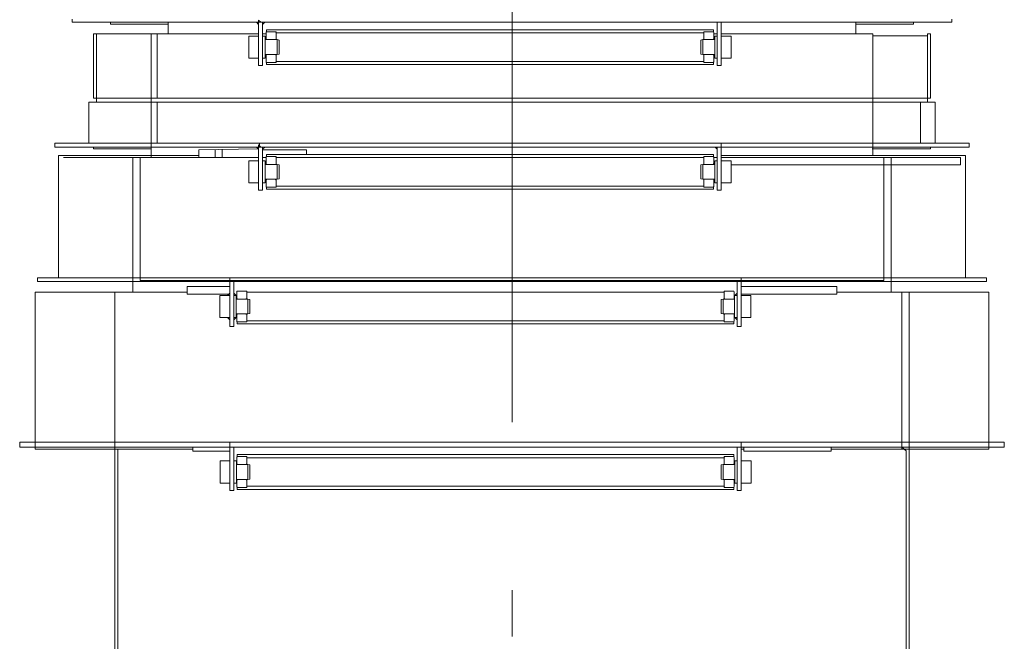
# Model space of a CAD drawing. Extents: x 6150 to 37180, y 3727 to 23870.
# Tile 26 of 27: x 31419 to 33401, y 21608 to 22859. Entities that reach past the tile are written whole.
import ezdxf

# ---------------------------------------------------------------- set-up
doc = ezdxf.new("R2010")
doc.units = 0
doc.header["$LTSCALE"] = 37.5
doc.header["$MEASUREMENT"] = 0
doc.linetypes.add('CENTER', pattern=[50.5, 30, -9, 2.5, -9])
doc.layers.add('4', color=54, linetype='Continuous')

# ---------------------------------------------------------------- blocks, each defined once
blk = doc.blocks.new('*G199')
at = {"layer": '4', "color": 54, "linetype": 'CENTER', "lineweight": 9}
blk.add_line((32410, 8792.6), (32410, 23870.4), dxfattribs=at)
at = {"layer": '4', "color": 54, "linetype": 'Continuous', "lineweight": 9}
for p, q in [((31524.5, 22853.7), (31524.5, 22859.7)), ((32296.6, 22853.7), (31524.5, 22853.7)), ((31602, 22853.7), (31602, 22849.7)), ((31718, 22853.7), (31718, 22830.7)), ((31718, 22830.7), (31718, 22853.7)), ((31900, 22849.5), (31895.8, 22853.7)), ((31895.8, 22853.7), (31900, 22853.7)), ((31900, 22853.7), (31900, 22858)), ((31900, 22858), (31904.2, 22853.7)), ((31900, 22826), (31900, 22853.7)), ((31900, 22853.7), (31908, 22853.7)), ((31900, 22853.7), (31900, 22849.5)), ((31904.2, 22853.7), (31900, 22853.7)), ((31908, 22853.7), (31908, 22826)), ((31908, 22853.7), (31908, 22849.5)), ((31908, 22849.5), (31912.2, 22853.7)), ((31912.2, 22853.7), (31908, 22853.7)), ((33295.5, 22853.7), (32296.6, 22853.7)), ((32818.8, 22853.7), (32823, 22853.7)), ((32831, 22853.7), (32823, 22853.7)), ((32823, 22853.7), (32823, 22826)), ((32823, 22853.7), (32823, 22849.5)), ((32831, 22826), (32831, 22853.7)), ((32831, 22853.7), (32831, 22849.5)), ((32835.2, 22853.7), (32831, 22853.7)), ((33102, 22830.7), (33102, 22853.7)), ((33218, 22853.7), (33218, 22849.7)), ((33295.5, 22859.7), (33295.5, 22853.7)), ((31602, 22849.7), (31718, 22849.7)), ((32815.5, 22838.7), (31915.5, 22838.7)), ((31915.5, 22838.7), (31915.5, 22834.7)), ((31915.5, 22834.7), (31935, 22834.7)), ((31916.5, 22834.7), (31933.5, 22834.7)), ((31935, 22834.7), (31935, 22832.4)), ((32796, 22832.4), (32796, 22834.7)), ((32796, 22834.7), (32815.5, 22834.7)), ((32814.5, 22834.7), (32797.5, 22834.7)), ((32815.5, 22834.7), (32815.5, 22838.7)), ((33102, 22830.7), (33102, 22849.7)), ((33218, 22849.7), (33102, 22849.7)), ((31567.5, 22700.7), (31567.5, 22830.7)), ((31567.5, 22830.7), (31573.5, 22830.7)), ((31567.5, 22830.7), (31900, 22830.7)), ((31567.5, 22815.2), (31567.5, 22755.2)), ((31573.5, 22830.7), (31573.5, 22700.7)), ((31573.5, 22826.7), (31573.5, 22816.7)), ((31573.5, 22700.7), (31573.5, 22816.7)), ((31900, 22830.7), (31683.5, 22830.7)), ((31683.5, 22830.7), (31683.5, 22826.7)), ((31683.5, 22826.7), (31683.5, 22585.8)), ((31683.5, 22816.7), (31683.5, 22826.7)), ((31683.5, 22816.7), (31683.5, 22700.7)), ((31696, 22830.7), (31696, 22700.7)), ((31900, 22826), (31880, 22826)), ((31880, 22826), (31880, 22818.7)), ((31880, 22818.7), (31880, 22788.7)), ((31900, 22781.5), (31900, 22826)), ((31915, 22830.7), (31908, 22830.7)), ((31915, 22830.7), (31908, 22830.7)), ((31908, 22826), (31908, 22781.5)), ((31908, 22826), (31913, 22826)), ((31913, 22826), (31913, 22781.5)), ((31913, 22818.7), (31937, 22818.7)), ((31915, 22829.7), (31915, 22833.2)), ((31915, 22824.2), (31915, 22829.7)), ((31915, 22820.2), (31915, 22824.2)), ((31915, 22820.2), (31915, 22818.7)), ((31933.5, 22818.7), (31916.5, 22818.7)), ((31935, 22833.2), (31935, 22829.7)), ((31935, 22832.4), (32796, 22832.4)), ((31935, 22824.2), (31935, 22829.7)), ((31935, 22824.2), (31935, 22820.2)), ((31935, 22820.2), (31935, 22818.7)), ((31937, 22818.7), (31941, 22818)), ((31937, 22818.7), (31937, 22788.7)), ((31941, 22818), (31941, 22789.4)), ((32794, 22818.7), (32790, 22818)), ((32790, 22818), (32790, 22789.4)), ((32818, 22818.7), (32794, 22818.7)), ((32794, 22818.7), (32794, 22788.7)), ((32796, 22833.2), (32796, 22829.7)), ((32796, 22824.2), (32796, 22829.7)), ((32796, 22824.2), (32796, 22820.2)), ((32796, 22820.2), (32796, 22818.7)), ((32797.5, 22818.7), (32814.5, 22818.7)), ((32816, 22829.7), (32816, 22833.2)), ((32816, 22830.7), (32823, 22830.7)), ((32816, 22824.2), (32816, 22829.7)), ((32816, 22820.2), (32816, 22824.2)), ((32816, 22820.2), (32816, 22818.7)), ((32818, 22826), (32818, 22781.5)), ((32823, 22826), (32818, 22826)), ((32823, 22826), (32823, 22781.5)), ((32831, 22830.7), (33136.5, 22830.7)), ((32831, 22781.5), (32831, 22826)), ((32851, 22826), (32831, 22826)), ((32851, 22781.5), (32851, 22826)), ((33136.5, 22830.7), (33136.5, 22826.7)), ((33136.5, 22826.7), (33136.5, 22585.8)), ((33136.5, 22816.7), (33136.5, 22826.7)), ((33136.5, 22826.7), (33246.5, 22826.7)), ((33136.5, 22816.7), (33136.5, 22700.7)), ((33252.5, 22830.7), (33246.5, 22830.7)), ((33246.5, 22830.7), (33246.5, 22700.7)), ((33246.5, 22826.7), (33246.5, 22816.7)), ((33246.5, 22700.7), (33246.5, 22816.7)), ((33252.5, 22700.7), (33252.5, 22830.7)), ((31880, 22788.7), (31880, 22781.5)), ((31880, 22781.5), (31900, 22781.5)), ((31900, 22766.8), (31900, 22781.5)), ((31908, 22781.5), (31908, 22766.8)), ((31913, 22781.5), (31908, 22781.5)), ((31937, 22788.7), (31913, 22788.7)), ((31915, 22787.2), (31915, 22788.7)), ((31915, 22787.2), (31915, 22783.2)), ((31915, 22777.7), (31915, 22783.2)), ((31915, 22777.7), (31915, 22774.2)), ((31933.5, 22788.7), (31916.5, 22788.7)), ((31935, 22787.2), (31935, 22788.7)), ((31935, 22783.2), (31935, 22787.2)), ((31935, 22777.7), (31935, 22783.2)), ((31935, 22774.2), (31935, 22777.7)), ((31935, 22772.7), (31935, 22775)), ((31935, 22775), (32796, 22775)), ((31941, 22789.4), (31937, 22788.7)), ((32790, 22789.4), (32794, 22788.7)), ((32794, 22788.7), (32818, 22788.7)), ((32796, 22787.2), (32796, 22788.7)), ((32796, 22783.2), (32796, 22787.2)), ((32796, 22777.7), (32796, 22783.2)), ((32796, 22774.2), (32796, 22777.7)), ((32796, 22775), (32796, 22772.7)), ((32797.5, 22788.7), (32814.5, 22788.7)), ((32816, 22787.2), (32816, 22788.7)), ((32816, 22787.2), (32816, 22783.2)), ((32816, 22777.7), (32816, 22783.2)), ((32816, 22777.7), (32816, 22774.2)), ((32818, 22781.5), (32823, 22781.5)), ((32823, 22781.5), (32823, 22766.8)), ((32831, 22766.8), (32831, 22781.5)), ((32831, 22781.5), (32851, 22781.5)), ((31908, 22766.8), (31900, 22766.8)), ((31915.5, 22768.7), (31915.5, 22772.7)), ((31915.5, 22772.7), (31935, 22772.7)), ((32815.5, 22768.7), (31915.5, 22768.7)), ((31916.5, 22772.7), (31933.5, 22772.7)), ((32796, 22772.7), (32815.5, 22772.7)), ((32814.5, 22772.7), (32797.5, 22772.7)), ((32815.5, 22772.7), (32815.5, 22768.7)), ((32823, 22766.8), (32831, 22766.8)), ((31573.5, 22700.7), (31567.5, 22700.7)), ((31573.5, 22692.7), (31573.5, 22700.7)), ((31573.5, 22700.7), (33246.5, 22700.7)), ((31683.5, 22700.7), (31573.5, 22700.7)), ((33136.5, 22700.7), (33246.5, 22700.7)), ((33246.5, 22700.7), (33252.5, 22700.7)), ((33246.5, 22700.7), (33246.5, 22692.7)), ((31558, 22692.7), (31588, 22692.7)), ((31558, 22610.7), (31558, 22692.7)), ((33246.5, 22692.7), (31573.5, 22692.7)), ((31585, 22692.7), (31685, 22692.7)), ((31696, 22610.7), (31696, 22692.7)), ((32018, 22692.7), (32117, 22692.7)), ((32802, 22692.7), (32703, 22692.7)), ((33235, 22692.7), (33135, 22692.7)), ((33262, 22692.7), (33232, 22692.7)), ((33232, 22692.7), (33232, 22610.7)), ((33262, 22610.7), (33262, 22692.7)), ((31490, 22602.7), (31490, 22610.7)), ((31490, 22610.7), (33330, 22610.7)), ((33330, 22602.7), (31490, 22602.7)), ((31588, 22610.7), (31558, 22610.7)), ((31567.5, 22602.7), (31567.5, 22598.7)), ((31567.5, 22598.7), (31683.5, 22598.7)), ((31685, 22610.7), (31585, 22610.7)), ((31683.5, 22602.7), (31683.5, 22582.7)), ((31899.2, 22599.3), (31779.6, 22596.8)), ((31779.6, 22596.8), (31779.6, 22581.8)), ((31812.8, 22581.8), (31812.8, 22596.8)), ((31826.4, 22581.8), (31826.4, 22596.8)), ((31900, 22598.5), (31895.8, 22602.7)), ((31895.8, 22602.7), (31900, 22602.7)), ((31900, 22602.7), (31900, 22607)), ((31900, 22607), (31904.2, 22602.7)), ((31900, 22575), (31900, 22602.7)), ((31900, 22602.7), (31908, 22602.7)), ((31900, 22602.7), (31900, 22598.5)), ((31904.2, 22602.7), (31900, 22602.7)), ((31902, 22602.7), (31902, 22610.7)), ((31908, 22602.7), (31908, 22575)), ((31908, 22602.7), (31908, 22598.5)), ((31908, 22598.5), (31912.2, 22602.7)), ((31912.2, 22602.7), (31908, 22602.7)), ((31996.5, 22596.8), (31908, 22596.8)), ((31996.5, 22587.7), (31996.5, 22596.8)), ((32117, 22610.7), (32018, 22610.7)), ((32703, 22610.7), (32802, 22610.7)), ((32823, 22598.5), (32818.8, 22602.7)), ((32818.8, 22602.7), (32823, 22602.7)), ((32831, 22602.7), (32823, 22602.7)), ((32823, 22602.7), (32823, 22575)), ((32823, 22602.7), (32823, 22598.5)), ((32826.8, 22602.7), (32831, 22602.7)), ((32831, 22602.7), (32831, 22610.7)), ((32831, 22602.7), (32831, 22607)), ((32831, 22575), (32831, 22602.7)), ((32831, 22602.7), (32831, 22598.5)), ((32835.2, 22602.7), (32831, 22602.7)), ((33135, 22610.7), (33235, 22610.7)), ((33252.5, 22598.7), (33135, 22598.7)), ((33232, 22610.7), (33262, 22610.7)), ((33252.5, 22602.7), (33252.5, 22598.7)), ((33330, 22610.7), (33330, 22602.7)), ((31497, 22431.8), (31497, 22585.8)), ((31497, 22585.8), (31779.6, 22585.8)), ((31507, 22581.8), (31900, 22581.8)), ((31647, 22310.8), (31647, 22581.8)), ((31647, 22581.8), (31900, 22581.8)), ((31661.5, 22581.8), (31661.5, 22333.8)), ((31779.6, 22581.8), (31900, 22581.8)), ((31908, 22581.8), (31915, 22581.8)), ((31908, 22581.8), (31915, 22581.8)), ((31908, 22581.8), (31915, 22581.8)), ((31915, 22578.7), (31915, 22582.2)), ((31915, 22573.2), (31915, 22578.7)), ((32815.5, 22587.7), (31915.5, 22587.7)), ((31915.5, 22587.7), (31915.5, 22583.7)), ((31915.5, 22583.7), (31935, 22583.7)), ((31916.5, 22583.7), (31933.5, 22583.7)), ((31935, 22583.7), (31935, 22581.4)), ((31935, 22582.2), (31935, 22578.7)), ((31935, 22581.4), (32796, 22581.4)), ((31935, 22573.2), (31935, 22578.7)), ((32796, 22581.4), (32796, 22583.7)), ((32796, 22583.7), (32815.5, 22583.7)), ((32796, 22582.2), (32796, 22578.7)), ((32796, 22573.2), (32796, 22578.7)), ((32814.5, 22583.7), (32797.5, 22583.7)), ((32815.5, 22583.7), (32815.5, 22587.7)), ((32816, 22578.7), (32816, 22582.2)), ((32816, 22581.8), (32823, 22581.8)), ((32816, 22573.2), (32816, 22578.7)), ((33040.4, 22585.8), (32831, 22585.8)), ((32831, 22581.8), (33173, 22581.8)), ((33313, 22581.8), (32842, 22581.8)), ((33040.4, 22581.8), (32842, 22581.8)), ((33323, 22585.8), (33040.4, 22585.8)), ((33158.5, 22581.8), (33158.5, 22333.8)), ((33173, 22581.8), (33173, 22310.8)), ((33313, 22585.8), (33323, 22585.8)), ((33313, 22566.8), (33313, 22581.8)), ((33323, 22585.8), (33323, 22339.8)), ((31497, 22562.8), (31497, 22502.8)), ((31900, 22575), (31880, 22575)), ((31880, 22575), (31880, 22567.7)), ((31880, 22567.7), (31880, 22537.7)), ((31900, 22530.5), (31900, 22575)), ((31908, 22575), (31908, 22530.5)), ((31908, 22575), (31913, 22575)), ((31913, 22575), (31913, 22530.5)), ((31913, 22567.7), (31937, 22567.7)), ((31915, 22569.2), (31915, 22573.2)), ((31915, 22569.2), (31915, 22567.7)), ((31933.5, 22567.7), (31916.5, 22567.7)), ((31935, 22573.2), (31935, 22569.2)), ((31935, 22569.2), (31935, 22567.7)), ((31937, 22567.7), (31941, 22567)), ((31937, 22567.7), (31937, 22537.7)), ((31941, 22567), (31941, 22538.4)), ((32794, 22567.7), (32790, 22567)), ((32790, 22567), (32790, 22538.4)), ((32818, 22567.7), (32794, 22567.7)), ((32794, 22567.7), (32794, 22537.7)), ((32796, 22573.2), (32796, 22569.2)), ((32796, 22569.2), (32796, 22567.7)), ((32797.5, 22567.7), (32814.5, 22567.7)), ((32816, 22569.2), (32816, 22573.2)), ((32816, 22569.2), (32816, 22567.7)), ((32818, 22575), (32818, 22530.5)), ((32823, 22575), (32818, 22575)), ((32823, 22575), (32823, 22530.5)), ((32831, 22530.5), (32831, 22575)), ((32835, 22575), (32831, 22575)), ((32851, 22575), (32831, 22575)), ((32851, 22530.5), (32851, 22575)), ((32851, 22566.8), (33313, 22566.8)), ((33166.5, 22566.8), (33154.5, 22566.8)), ((31880, 22537.7), (31880, 22530.5)), ((31937, 22537.7), (31913, 22537.7)), ((31915, 22536.2), (31915, 22537.7)), ((31915, 22536.2), (31915, 22532.2)), ((31933.5, 22537.7), (31916.5, 22537.7)), ((31935, 22536.2), (31935, 22537.7)), ((31935, 22532.2), (31935, 22536.2)), ((31941, 22538.4), (31937, 22537.7)), ((32790, 22538.4), (32794, 22537.7)), ((32794, 22537.7), (32818, 22537.7)), ((32796, 22536.2), (32796, 22537.7)), ((32796, 22532.2), (32796, 22536.2)), ((32797.5, 22537.7), (32814.5, 22537.7)), ((32816, 22536.2), (32816, 22537.7)), ((32816, 22536.2), (32816, 22532.2)), ((31880, 22530.5), (31900, 22530.5)), ((31900, 22515.8), (31900, 22530.5)), ((31908, 22530.5), (31908, 22515.8)), ((31913, 22530.5), (31908, 22530.5)), ((31915, 22526.7), (31915, 22532.2)), ((31915, 22526.7), (31915, 22523.2)), ((31915.5, 22517.7), (31915.5, 22521.7)), ((31915.5, 22521.7), (31935, 22521.7)), ((32815.5, 22517.7), (31915.5, 22517.7)), ((31916.5, 22521.7), (31933.5, 22521.7)), ((31935, 22526.7), (31935, 22532.2)), ((31935, 22523.2), (31935, 22526.7)), ((31935, 22521.7), (31935, 22524)), ((31935, 22524), (32796, 22524)), ((32796, 22526.7), (32796, 22532.2)), ((32796, 22523.2), (32796, 22526.7)), ((32796, 22524), (32796, 22521.7)), ((32796, 22521.7), (32815.5, 22521.7)), ((32814.5, 22521.7), (32797.5, 22521.7)), ((32815.5, 22521.7), (32815.5, 22517.7)), ((32816, 22526.7), (32816, 22532.2)), ((32816, 22526.7), (32816, 22523.2)), ((32818, 22530.5), (32823, 22530.5)), ((32823, 22530.5), (32823, 22515.8)), ((32831, 22515.8), (32831, 22530.5)), ((32831, 22530.5), (32835, 22530.5)), ((32831, 22530.5), (32851, 22530.5)), ((31908, 22515.8), (31900, 22515.8)), ((32823, 22515.8), (32831, 22515.8)), ((31497, 22339.8), (31497, 22431.8)), ((31454.5, 22331.8), (31454.5, 22339.8)), ((31454.5, 22339.8), (33365.5, 22339.8)), ((31507, 22339.8), (31497, 22339.8)), ((31553.5, 22339.8), (31523.5, 22339.8)), ((31842, 22331.8), (31842, 22339.8)), ((32084, 22339.8), (31985, 22339.8)), ((32736, 22339.8), (32835, 22339.8)), ((32871, 22331.8), (32871, 22339.8)), ((33266.5, 22339.8), (33166.5, 22339.8)), ((33266.5, 22339.8), (33296.5, 22339.8)), ((33323, 22339.8), (33313, 22339.8)), ((33365.5, 22339.8), (33365.5, 22331.8)), ((33365.5, 22331.8), (31454.5, 22331.8)), ((33158.5, 22333.8), (31661.5, 22333.8)), ((31755.9, 22321.8), (31755.9, 22306.8)), ((31841.7, 22321.8), (31755.9, 22321.8)), ((31976.7, 22331.8), (31779.6, 22331.8)), ((31842, 22331.8), (31842, 22241.8)), ((31850, 22331.8), (31842, 22331.8)), ((31850, 22241.8), (31850, 22331.8)), ((32843.3, 22331.8), (33040.4, 22331.8)), ((32871, 22331.8), (32863, 22331.8)), ((32863, 22331.8), (32863, 22241.8)), ((32870.7, 22321.8), (33064.1, 22321.8)), ((32871, 22241.8), (32871, 22331.8)), ((33064.1, 22321.8), (33064.1, 22306.8)), ((31450.4, 21994.8), (31450.4, 22310.8)), ((31450.4, 22310.8), (31569.8, 22310.8)), ((31755.9, 22310.8), (31564.3, 22310.8)), ((31610.5, 21020.2), (31610.5, 22310.8)), ((31610.5, 22310.8), (31756.2, 22310.8)), ((31755.9, 22306.8), (31841.7, 22306.6)), ((31822, 22304), (31822, 22259.5)), ((31842, 22304), (31822, 22304)), ((31842, 22308.5), (31837.5, 22304)), ((31837.5, 22304), (31842, 22304)), ((31842, 22304), (31842, 22308.5)), ((31850, 22308.5), (31854.5, 22304)), ((31850, 22304), (31850, 22308.5)), ((31854.5, 22304), (31850, 22304)), ((31855, 22304), (31850, 22304)), ((31855, 22259.5), (31855, 22304)), ((31856, 22307.8), (31856, 22311.3)), ((31856, 22302.3), (31856, 22307.8)), ((31856, 22298.3), (31856, 22302.3)), ((31856, 22298.3), (31856, 22296.8)), ((31856.5, 22312.8), (31876, 22312.8)), ((31857.5, 22312.8), (31874.5, 22312.8)), ((31876, 22312.8), (31876, 22310.5)), ((31876, 22311.3), (31876, 22307.8)), ((31876, 22310.5), (32837, 22310.5)), ((31876, 22302.3), (31876, 22307.8)), ((31876, 22302.3), (31876, 22298.3)), ((31876, 22298.3), (31876, 22296.8)), ((32837, 22310.5), (32837, 22312.8)), ((32837, 22312.8), (32856.5, 22312.8)), ((32837, 22311.3), (32837, 22307.8)), ((32837, 22302.3), (32837, 22307.8)), ((32837, 22302.3), (32837, 22298.3)), ((32837, 22298.3), (32837, 22296.8)), ((32855.5, 22312.8), (32838.5, 22312.8)), ((32857, 22307.8), (32857, 22311.3)), ((32857, 22302.3), (32857, 22307.8)), ((32857, 22298.3), (32857, 22302.3)), ((32857, 22298.3), (32857, 22296.8)), ((32858, 22304), (32858, 22259.5)), ((32863, 22304), (32858, 22304)), ((32863, 22308.3), (32858.8, 22304)), ((32858.8, 22304), (32863, 22304)), ((32863, 22304), (32863, 22308.3)), ((32871, 22304), (32871, 22308.3)), ((33064.1, 22306.8), (32871, 22306.8)), ((32891, 22304), (32871, 22304)), ((32891, 22259.5), (32891, 22304)), ((33064.1, 22310.8), (33255.7, 22310.8)), ((33064.4, 22310.8), (33209.5, 22310.8)), ((33195, 22310.8), (33195, 21998.8)), ((33195, 22102.8), (33195, 22303.8)), ((33209.5, 22310.8), (33209.5, 21810)), ((33369.6, 22310.8), (33250.2, 22310.8)), ((33369.6, 21994.8), (33369.6, 22310.8)), ((31822, 22267.8), (31822, 22295.8)), ((31855, 22296.8), (31878, 22296.8)), ((31874.5, 22296.8), (31857.5, 22296.8)), ((31878, 22296.8), (31882, 22296.1)), ((31878, 22296.8), (31878, 22266.8)), ((31882, 22296.1), (31882, 22267.5)), ((32835, 22296.8), (32831, 22296.1)), ((32831, 22296.1), (32831, 22267.5)), ((32858, 22296.8), (32835, 22296.8)), ((32835, 22296.8), (32835, 22266.8)), ((32838.5, 22296.8), (32855.5, 22296.8)), ((31822, 22259.5), (31842, 22259.5)), ((31842, 22255.1), (31837.5, 22259.5)), ((31837.5, 22259.5), (31842, 22259.5)), ((31842, 22259.5), (31842, 22255.1)), ((31850, 22255.1), (31854.5, 22259.5)), ((31854.5, 22259.5), (31850, 22259.5)), ((31850, 22259.5), (31850, 22255.1)), ((31850, 22259.5), (31855, 22259.5)), ((31878, 22266.8), (31855, 22266.8)), ((31856, 22265.3), (31856, 22266.8)), ((31856, 22265.3), (31856, 22261.3)), ((31856, 22255.8), (31856, 22261.3)), ((31874.5, 22266.8), (31857.5, 22266.8)), ((31876, 22265.3), (31876, 22266.8)), ((31876, 22261.3), (31876, 22265.3)), ((31876, 22255.8), (31876, 22261.3)), ((31882, 22267.5), (31878, 22266.8)), ((32831, 22267.5), (32835, 22266.8)), ((32835, 22266.8), (32858, 22266.8)), ((32837, 22265.3), (32837, 22266.8)), ((32837, 22261.3), (32837, 22265.3)), ((32837, 22255.8), (32837, 22261.3)), ((32838.5, 22266.8), (32855.5, 22266.8)), ((32857, 22265.3), (32857, 22266.8)), ((32857, 22265.3), (32857, 22261.3)), ((32857, 22255.8), (32857, 22261.3)), ((32858, 22259.5), (32863, 22259.5)), ((32863, 22255.3), (32858.8, 22259.5)), ((32858.8, 22259.5), (32863, 22259.5)), ((32863, 22259.5), (32863, 22255.3)), ((32871, 22259.5), (32871, 22255.3)), ((32871, 22259.5), (32891, 22259.5)), ((31842, 22241.8), (31850, 22241.8)), ((31856, 22255.8), (31856, 22252.3)), ((31856.5, 22246.8), (31856.5, 22250.8)), ((31856.5, 22250.8), (31876, 22250.8)), ((32856.5, 22246.8), (31856.5, 22246.8)), ((31857.5, 22250.8), (31874.5, 22250.8)), ((31876, 22252.3), (31876, 22255.8)), ((31876, 22250.8), (31876, 22253.1)), ((31876, 22253.1), (32837, 22253.1)), ((32837, 22252.3), (32837, 22255.8)), ((32837, 22253.1), (32837, 22250.8)), ((32837, 22250.8), (32856.5, 22250.8)), ((32855.5, 22250.8), (32838.5, 22250.8)), ((32856.5, 22250.8), (32856.5, 22246.8)), ((32857, 22255.8), (32857, 22252.3)), ((32863, 22241.8), (32871, 22241.8)), ((33195, 22008.8), (33195, 22090.8)), ((33195, 22008.8), (33195, 22090.8)), ((33209.5, 22090.8), (33209.5, 22008.8)), ((33401, 22008.8), (31419, 22008.8)), ((31419, 22008.8), (31419, 21998.8)), ((31518, 22008.8), (31488, 22008.8)), ((31511, 22008.8), (31617, 22008.8)), ((31842, 21998.8), (31842, 22008.8)), ((32037, 22008.8), (31937, 22008.8)), ((32783, 22008.8), (32883, 22008.8)), ((32871, 21998.8), (32871, 22008.8)), ((33309, 22008.8), (33203, 22008.8)), ((33209.5, 22008.8), (33309, 22008.8)), ((33302, 22008.8), (33332, 22008.8)), ((33401, 21998.8), (33401, 22008.8)), ((31419, 21998.8), (33401, 21998.8)), ((31569.8, 21994.8), (31450.4, 21994.8)), ((31502.5, 21994.8), (31452.8, 21994.8)), ((31502.5, 21994.8), (31511, 21994.8)), ((31564.3, 21994.8), (31767.4, 21994.8)), ((31616.5, 19806.8), (31616.5, 21994.8)), ((31617, 21994.8), (31625, 21994.8)), ((31625, 21998.8), (33195, 21998.8)), ((31767.4, 21990.8), (31767.4, 21998.8)), ((31767.4, 21998.8), (31943.4, 21998.8)), ((31842, 21990.8), (31767.4, 21990.8)), ((31842.3, 21998.8), (31842.3, 21911.8)), ((31850.3, 21998.8), (31842.3, 21998.8)), ((31850.3, 21911.8), (31850.3, 21998.8)), ((32856.5, 21983.8), (31856.5, 21983.8)), ((31856.5, 21983.8), (31856.5, 21979.8)), ((32856.5, 21979.8), (32856.5, 21983.8)), ((32871.3, 21998.8), (32863.3, 21998.8)), ((32863.3, 21998.8), (32863.3, 21911.8)), ((32876.6, 21994.8), (32871, 21994.8)), ((32871.3, 21911.8), (32871.3, 21998.8)), ((32876.6, 21998.8), (32876.6, 21990.8)), ((33052.6, 21998.8), (32876.6, 21998.8)), ((32876.6, 21990.8), (33052.6, 21990.8)), ((33052.6, 21990.8), (33052.6, 21998.8)), ((33255.7, 21994.8), (33052.6, 21994.8)), ((33195, 21994.8), (33195, 21998.8)), ((33195, 21998.8), (33203.5, 21991.7)), ((33203, 21994.8), (33195, 21994.8)), ((33203.5, 21991.7), (33203.5, 19806.8)), ((33250.2, 21994.8), (33369.6, 21994.8)), ((33317.5, 21994.8), (33309, 21994.8)), ((33317.5, 21994.8), (33367.2, 21994.8)), ((31842.3, 21971), (31822.3, 21971)), ((31822.3, 21971), (31822.3, 21963.8)), ((31822.3, 21963.8), (31822.3, 21933.8)), ((31855.3, 21971), (31850.3, 21971)), ((31855.3, 21963.8), (31855.3, 21971)), ((31855.3, 21963.8), (31878, 21963.8)), ((31855.3, 21933.8), (31855.3, 21963.8)), ((31856, 21974.8), (31856, 21978.3)), ((31856, 21969.3), (31856, 21974.8)), ((31856, 21965.3), (31856, 21969.3)), ((31856, 21965.3), (31856, 21963.8)), ((31856.5, 21979.8), (31876, 21979.8)), ((31857.5, 21979.8), (31874.5, 21979.8)), ((31874.5, 21963.8), (31857.5, 21963.8)), ((31876, 21979.8), (31876, 21977.5)), ((31876, 21978.3), (31876, 21974.8)), ((31876, 21977.5), (32837, 21977.5)), ((31876, 21969.3), (31876, 21974.8)), ((31876, 21969.3), (31876, 21965.3)), ((31876, 21965.3), (31876, 21963.8)), ((31878, 21963.8), (31882, 21963.1)), ((31878, 21963.8), (31878, 21933.8)), ((31882, 21963.1), (31882, 21934.5)), ((32835, 21963.8), (32831, 21963.1)), ((32831, 21963.1), (32831, 21934.5)), ((32858.3, 21963.8), (32835, 21963.8)), ((32835, 21963.8), (32835, 21933.8)), ((32837, 21977.5), (32837, 21979.8)), ((32837, 21979.8), (32856.5, 21979.8)), ((32837, 21978.3), (32837, 21974.8)), ((32837, 21969.3), (32837, 21974.8)), ((32837, 21969.3), (32837, 21965.3)), ((32838, 21969.3), (32837, 21969.3)), ((32837, 21965.3), (32837, 21963.8)), ((32855.5, 21979.8), (32838.5, 21979.8)), ((32838.5, 21963.8), (32855.5, 21963.8)), ((32857, 21974.8), (32857, 21978.3)), ((32857, 21969.3), (32857, 21974.8)), ((32857, 21965.3), (32857, 21969.3)), ((32857, 21965.3), (32857, 21963.8)), ((32858.3, 21971), (32858.3, 21926.5)), ((32863.3, 21971), (32858.3, 21971)), ((32891.3, 21971), (32871.3, 21971)), ((32891.3, 21926.5), (32891.3, 21971)), ((31822.3, 21933.8), (31822.3, 21926.5)), ((31822.3, 21926.5), (31842.3, 21926.5)), ((31850.3, 21926.5), (31855.3, 21926.5)), ((31878, 21933.8), (31855.3, 21933.8)), ((31855.3, 21926.5), (31855.3, 21933.8)), ((31856, 21932.3), (31856, 21933.8)), ((31856, 21932.3), (31856, 21928.3)), ((31856, 21922.8), (31856, 21928.3)), ((31856, 21922.8), (31856, 21919.3)), ((31874.5, 21933.8), (31857.5, 21933.8)), ((31876, 21932.3), (31876, 21933.8)), ((31876, 21928.3), (31876, 21932.3)), ((31876, 21922.8), (31876, 21928.3)), ((31876, 21919.3), (31876, 21922.8)), ((31882, 21934.5), (31878, 21933.8)), ((32831, 21934.5), (32835, 21933.8)), ((32835, 21933.8), (32858.3, 21933.8)), ((32837, 21932.3), (32837, 21933.8)), ((32837, 21928.3), (32837, 21932.3)), ((32837, 21922.8), (32837, 21928.3)), ((32837, 21919.3), (32837, 21922.8)), ((32838.5, 21933.8), (32855.5, 21933.8)), ((32857, 21932.3), (32857, 21933.8)), ((32857, 21932.3), (32857, 21928.3)), ((32857, 21922.8), (32857, 21928.3)), ((32857, 21922.8), (32857, 21919.3)), ((32858.3, 21926.5), (32863.3, 21926.5)), ((32871.3, 21926.5), (32891.3, 21926.5)), ((31610.5, 21853.8), (31610.5, 21903.8)), ((31842.3, 21911.8), (31850.3, 21911.8)), ((31856.5, 21913.8), (31856.5, 21917.8)), ((31856.5, 21917.8), (31876, 21917.8)), ((32856.5, 21913.8), (31856.5, 21913.8)), ((31857.5, 21917.8), (31874.5, 21917.8)), ((31876, 21917.8), (31876, 21920.1)), ((31876, 21920.1), (32837, 21920.1)), ((32837, 21920.1), (32837, 21917.8)), ((32837, 21917.8), (32856.5, 21917.8)), ((32855.5, 21917.8), (32838.5, 21917.8)), ((32856.5, 21917.8), (32856.5, 21913.8)), ((32863.3, 21911.8), (32871.3, 21911.8)), ((33209.5, 21853.8), (33209.5, 21903.8)), ((33209.5, 21810), (33209.5, 19848.8))]:
    blk.add_line(p, q, dxfattribs=at)
for centre, start, end in [((31916.5, 22833.2), 90, -179.8833), ((31933.5, 22833.2), 0, 90.0292), ((32797.5, 22833.2), 90, -179.8835), ((32814.5, 22833.2), 0, 89.9563), ((31916.5, 22820.2), 180, -90.1021), ((31933.5, 22820.2), -90, -0.0582), ((32797.5, 22820.2), 180, -90.1165), ((32814.5, 22820.2), -90, 0.1897), ((31916.5, 22787.2), 90, -179.9562), ((31916.5, 22774.2), 180, -89.8833), ((31933.5, 22787.2), 0, 90.0291), ((31933.5, 22774.2), -90, -0.2036), ((32797.5, 22787.2), 90, 179.9272), ((32797.5, 22774.2), 180, -89.7957), ((32814.5, 22787.2), 0, 90), ((32814.5, 22774.2), -90, -0.0146), ((31916.5, 22582.2), 90, -179.9125), ((31933.5, 22582.2), 0, 89.898), ((32797.5, 22582.2), 90, -179.8835), ((32814.5, 22582.2), 0, 89.9563), ((31916.5, 22569.2), 180, -89.9417), ((31933.5, 22569.2), -90, -0.0728), ((32797.5, 22569.2), 180, -90.0728), ((32814.5, 22569.2), -90, 0.2335), ((31916.5, 22536.2), 90, -179.8979), ((31933.5, 22536.2), 0, 90.0437), ((32797.5, 22536.2), 90, 179.9272), ((32814.5, 22536.2), 0, 89.84), ((31916.5, 22523.2), 180, -89.9562), ((31933.5, 22523.2), -90, -0.0437), ((32797.5, 22523.2), 180, -89.8688), ((32814.5, 22523.2), -90, 0.0291), ((31857.5, 22311.3), 90, -179.9417), ((31857.5, 22298.3), 180, -90.291), ((31874.5, 22311.3), 0, 89.8399), ((31874.5, 22298.3), -90, 0.0729), ((32838.5, 22311.3), 90, 179.898), ((32838.5, 22298.3), 180, -89.8687), ((32855.5, 22311.3), 0, 89.9563), ((32855.5, 22298.3), -90, -0.16), ((31857.5, 22265.3), 90, 179.8835), ((31874.5, 22265.3), 0, 90.2042), ((32838.5, 22265.3), 90, -179.9125), ((32855.5, 22265.3), 0, 89.8254), ((31857.5, 22252.3), 180, -89.9417), ((31874.5, 22252.3), -90, -0.1456), ((32838.5, 22252.3), 180, -89.9417), ((32855.5, 22252.3), -90, -0.0146), ((31857.5, 21978.3), 90, -179.8979), ((31857.5, 21965.3), 180, -90.32), ((31874.5, 21978.3), 0, 90), ((31874.5, 21965.3), -90, 0.0292), ((32838.5, 21978.3), 90, -179.9417), ((32838.5, 21965.3), 180, -89.9271), ((32855.5, 21978.3), 0, 90), ((32855.5, 21965.3), -90, 0.1897), ((31857.5, 21932.3), 90, 179.8835), ((31874.5, 21932.3), 0, 90.1459), ((32838.5, 21932.3), 90, -179.8541), ((32855.5, 21932.3), 0, 90), ((31857.5, 21919.3), 180, -89.9854), ((31874.5, 21919.3), -90, -0.1892), ((32838.5, 21919.3), 180, -89.7516), ((32855.5, 21919.3), -90, -0.0582)]:
    blk.add_arc(centre, 1.5, start, end, dxfattribs=at)

msp = doc.modelspace()

# ---------------------------------------------------------------- block references
at = {"color": 7, "linetype": 'Continuous', "lineweight": 9}
msp.add_blockref('*G199', (0, 0), dxfattribs=at)

doc.saveas('drawing.dxf')
